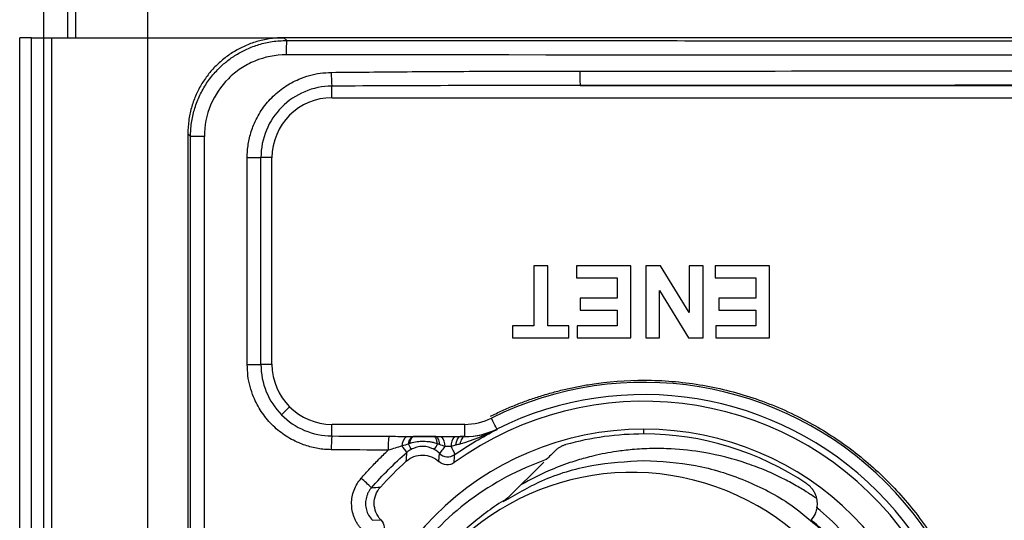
# Model space of a CAD drawing. Header units: millimetres. Extents: x 10 to 272, y 8 to 208.
# Tile 65 of 75: x 159.09 to 169.34, y 96.11 to 101.32. Entities that reach past the tile are written whole.
import ezdxf

# ---------------------------------------------------------------- set-up
doc = ezdxf.new("R2010")
doc.units = ezdxf.units.MM

msp = doc.modelspace()

# ---------------------------------------------------------------- linework, layer by layer
at = {"color": 7, "linetype": 'Continuous', "lineweight": 25}
for p, q in [((159.3448, 101.1319), (159.3448, 101.5069)), ((159.5912, 101.5069), (159.5912, 101.1319)), ((159.6771, 101.5069), (159.6771, 101.1319)), ((160.427, 101.1319), (160.427, 101.5069)), ((159.0948, 89.3069), (159.0948, 101.1319)), ((159.2191, 101.1319), (159.0948, 101.1319)), ((159.2191, 89.3069), (159.2191, 101.1319)), ((159.2191, 101.1319), (159.3412, 101.1319)), ((159.3412, 101.1319), (159.3412, 89.3069)), ((159.3412, 101.1319), (159.4272, 101.1319)), ((159.4272, 101.1319), (159.4272, 89.3069)), ((159.4272, 101.1319), (160.427, 101.1319)), ((160.427, 89.3069), (160.427, 101.1319)), ((160.427, 101.1319), (161.8443, 101.1319)), ((161.8441, 101.1319), (161.8728, 101.1032)), ((161.8443, 101.1319), (161.8441, 101.1319)), ((186.5943, 101.1319), (161.8443, 101.1319)), ((162.3416, 100.5069), (162.3416, 100.6276)), ((164.9256, 100.6344), (170.347, 100.6344)), ((162.3443, 100.5069), (170.3443, 100.5069)), ((160.8724, 100.1039), (160.8443, 100.132)), ((160.8443, 100.132), (160.8443, 100.1319)), ((160.8443, 100.1319), (160.8443, 90.3819)), ((161.0163, 100.1039), (160.8724, 100.1039)), ((160.8724, 90.4098), (160.8724, 100.1039)), ((161.0163, 90.4098), (161.0163, 100.1039)), ((161.462, 97.7292), (161.462, 99.8845)), ((161.462, 99.8845), (161.6048, 99.8845)), ((161.6048, 97.7292), (161.6048, 99.8845)), ((161.7193, 99.8845), (161.6048, 99.8845)), ((161.7193, 97.7319), (161.7193, 99.8819)), ((164.5881, 98.7569), (164.4438, 98.7569)), ((164.4438, 98.7569), (164.4438, 98.1319)), ((164.5881, 98.1319), (164.5881, 98.7569)), ((165.4535, 98.7569), (164.8862, 98.7569)), ((164.8862, 98.7569), (164.8862, 98.6319)), ((165.4535, 98.0069), (165.4535, 98.7569)), ((165.6073, 98.7569), (165.6073, 98.0069)), ((165.7625, 98.7569), (165.6073, 98.7569)), ((166.0592, 98.2716), (165.7625, 98.7569)), ((166.2035, 98.7569), (166.0592, 98.7569)), ((166.0592, 98.7569), (166.0592, 98.2716)), ((166.2035, 98.0069), (166.2035, 98.7569)), ((166.8958, 98.7569), (166.3285, 98.7569)), ((166.3285, 98.7569), (166.3285, 98.6319)), ((166.8958, 98.0069), (166.8958, 98.7569)), ((164.8862, 98.6319), (165.3092, 98.6319)), ((165.3092, 98.6319), (165.3092, 98.4203)), ((166.3285, 98.6319), (166.7515, 98.6319)), ((166.7515, 98.6319), (166.7515, 98.4203)), ((165.7515, 98.0069), (165.7515, 98.4996)), ((165.7515, 98.4996), (166.0528, 98.0069)), ((165.3092, 98.4203), (164.9246, 98.4203)), ((164.9246, 98.4203), (164.9246, 98.2953)), ((166.7515, 98.4203), (166.3669, 98.4203)), ((166.3669, 98.4203), (166.3669, 98.2953)), ((164.9246, 98.2953), (165.3092, 98.2953)), ((165.3092, 98.2953), (165.3092, 98.1319)), ((166.3669, 98.2953), (166.7515, 98.2953)), ((166.7515, 98.2953), (166.7515, 98.1319)), ((164.4438, 98.1319), (164.2227, 98.1319)), ((164.2227, 98.1319), (164.2227, 98.0069)), ((164.8092, 98.1319), (164.5881, 98.1319)), ((164.8092, 98.0069), (164.8092, 98.1319)), ((165.3092, 98.1319), (164.8958, 98.1319)), ((164.8958, 98.1319), (164.8958, 98.0069)), ((166.7515, 98.1319), (166.3381, 98.1319)), ((166.3381, 98.1319), (166.3381, 98.0069)), ((164.2227, 98.0069), (164.8092, 98.0069)), ((164.8958, 98.0069), (165.4535, 98.0069)), ((165.6073, 98.0069), (165.7515, 98.0069)), ((166.0528, 98.0069), (166.2035, 98.0069)), ((166.3381, 98.0069), (166.8958, 98.0069)), ((161.462, 97.7292), (161.6048, 97.7292)), ((161.7193, 97.7292), (161.6048, 97.7292)), ((162.3416, 96.9861), (162.3416, 97.1069)), ((163.7247, 97.1069), (162.3443, 97.1069)), ((163.7253, 96.9793), (163.7253, 97.1069)), ((164.0591, 97.0577), (164.0604, 97.0531)), ((165.5881, 97.0069), (165.5881, 97.0569)), ((163.4232, 96.9793), (163.1914, 96.9793)), ((163.4061, 96.9792), (163.4232, 96.9793)), ((163.7253, 96.9793), (163.677, 96.9793)), ((163.7254, 96.979), (163.7253, 96.9793)), ((163.4562, 96.7188), (163.4619, 96.8053)), ((163.6209, 96.7923), (163.6209, 96.7922)), ((164.5478, 96.714), (164.1746, 96.3408)), ((162.764, 96.108), (162.8512, 96.1138)), ((167.3367, 96.1221), (167.328, 96.1114))]:
    msp.add_line(p, q, dxfattribs=at)
at = {"color": 7, "linetype": 'Continuous', "lineweight": 25, "flags": 128}
for points in [[(161.9023, 97.2899), (161.9017, 97.2893), (161.8864, 97.274), (161.8718, 97.2594), (161.8581, 97.2457), (161.8458, 97.2334), (161.835, 97.2226), (161.8261, 97.2136), (161.8191, 97.2067)], [(164.0591, 97.0577), (164.0576, 97.0607), (164.0537, 97.0686), (164.0475, 97.0811), (164.0392, 97.0978), (164.0291, 97.1181), (164.0176, 97.1411), (164.0052, 97.1661), (164.0023, 97.1719)], [(163.1399, 96.9035), (163.1437, 96.9197), (163.1482, 96.9343), (163.1533, 96.9472), (163.1589, 96.9581), (163.165, 96.9669), (163.1713, 96.9735), (163.1779, 96.9776), (163.1846, 96.9793)], [(163.1536, 96.9088), (163.1569, 96.924), (163.1608, 96.9377), (163.1651, 96.9497), (163.1699, 96.9599), (163.175, 96.968), (163.1803, 96.974), (163.1858, 96.9778), (163.1914, 96.9793)], [(163.4426, 96.9034), (163.4395, 96.9196), (163.4358, 96.9343), (163.4317, 96.9473), (163.4271, 96.9582), (163.4222, 96.967), (163.417, 96.9735), (163.4116, 96.9776), (163.4061, 96.9792)], [(163.4232, 96.9793), (163.4291, 96.9776), (163.4349, 96.9731), (163.4405, 96.9661), (163.4458, 96.9565), (163.4506, 96.9445), (163.4549, 96.9305), (163.4587, 96.9146), (163.4618, 96.8971)], [(163.6319, 96.89), (163.6353, 96.9088), (163.6395, 96.9261), (163.6445, 96.9413), (163.6502, 96.9543), (163.6564, 96.9648), (163.663, 96.9726), (163.6699, 96.9774), (163.677, 96.9793)], [(163.7254, 96.979), (163.7176, 96.9774), (163.71, 96.9732), (163.7026, 96.9666), (163.6956, 96.9576), (163.6891, 96.9464), (163.6833, 96.9332), (163.6781, 96.9182), (163.6738, 96.9016)]]:
    msp.add_lwpolyline(points, dxfattribs=at)
at = {"color": 7, "linetype": 'Continuous', "lineweight": 25}
for centre, radius, start, end in [((162.8987, 100.9891), 1.0322, 173.65395, 181.99253), ((164.149, 100.7686), 1.8129, 179.92917, 184.45841), ((166.2887, 100.7485), 1.3679, 178.49518, 184.78292), ((162.3443, 99.8819), 0.625, 90, 180), ((162.3443, 97.7319), 0.625, 180, 270), ((165.5881, 93.9819), 3.5624, 333.57711, 116.42289), ((165.5881, 93.9819), 3.4349, 333.56848, 116.43152), ((165.5881, 93.9819), 3.3653, 144.11184, 125.88816), ((163.7247, 97.7319), 0.625, 270, 296.42289), ((165.5881, 93.9819), 3.075, 90, 270), ((165.5881, 93.9819), 3.025, 90, 105.59502), ((165.5881, 93.9819), 3.075, 270, 90), ((165.5881, 93.9819), 3.025, 55.91879, 90), ((164.1491, 96.8452), 1.813, 175.54162, 180.07081), ((164.6288, 96.8496), 1.7006, 175.49368, 180.41902), ((163.1996, 96.881), 0.1279, 129.21606, 180.522), ((162.789, 96.7016), 0.4048, 20.92436, 29.9249), ((163.036, 97.1148), 0.4583, 324.06518, 332.51521), ((163.3818, 96.8847), 0.1388, 356.23909, 43.17338), ((163.7212, 96.8852), 0.1396, 137.40464, 183.66958), ((162.5796, 96.434), 0.6641, 35.06513, 42.17352), ((163.5492, 96.8947), 0.125, 225.66725, 304.97415), ((163.5494, 96.8948), 0.125, 225.70164, 304.89094), ((165.5881, 93.9819), 3.6903, 132.03529, 137.96471), ((165.4643, 93.9819), 2.625, 270, 154.81805), ((161.6133, 95.3054), 1.6138, 45.01584, 50.20082)]:
    msp.add_arc(centre, radius, start, end, dxfattribs=at)
for points, knots in [([(161.8441, 101.1319), (161.8212, 101.1314), (161.7756, 101.1305), (161.7078, 101.1232), (161.6412, 101.1118), (161.5761, 101.096), (161.5128, 101.0761), (161.4515, 101.0523), (161.3924, 101.0248), (161.3357, 100.9938), (161.2817, 100.9595), (161.2305, 100.9223), (161.1821, 100.8822), (161.1214, 100.8252), (161.0519, 100.7464), (160.9803, 100.6409), (160.9215, 100.525), (160.878, 100.4001), (160.8497, 100.2681), (160.8461, 100.1776), (160.8443, 100.132)], [0, 0, 0, 0, 0.0437728, 0.0871644, 0.130175, 0.1728045, 0.2150531, 0.2569209, 0.2984079, 0.3395142, 0.3802399, 0.4205851, 0.4605498, 0.5001343, 0.5796419, 0.66067, 0.7432193, 0.8272904, 0.9128838, 1, 1, 1, 1]), ([(160.8724, 100.1039), (160.8728, 100.1273), (160.8738, 100.1742), (160.8815, 100.2443), (160.8938, 100.3139), (160.9112, 100.3827), (160.9335, 100.4504), (160.9606, 100.5165), (160.9926, 100.5808), (161.0291, 100.6428), (161.0702, 100.7022), (161.1157, 100.7586), (161.174, 100.8212), (161.2495, 100.8886), (161.3471, 100.9572), (161.4593, 101.0172), (161.5857, 101.0644), (161.7251, 101.0969), (161.8227, 101.101), (161.8728, 101.1032)], [0, 0, 0, 0, 0.04469007, 0.08953784, 0.13454392, 0.17970887, 0.2250333, 0.27051776, 0.31616282, 0.36196904, 0.40793699, 0.4540672, 0.50036022, 0.57122837, 0.64705836, 0.7278506, 0.81360514, 0.90432177, 1, 1, 1, 1]), ([(161.8728, 101.1032), (162.306, 101.1029), (163.1723, 101.1023), (164.472, 101.1016), (165.7716, 101.101), (167.0713, 101.1004), (168.3709, 101.1), (169.6705, 101.0996), (170.9702, 101.0993), (172.2698, 101.0992), (173.5695, 101.0991), (174.8691, 101.0991), (176.1687, 101.0992), (177.4684, 101.0993), (178.768, 101.0996), (180.0676, 101.1), (181.3673, 101.1004), (182.6669, 101.101), (183.9666, 101.1016), (185.2662, 101.1023), (186.1325, 101.1029), (186.5657, 101.1032)], [0, 0, 0, 0, 0.0526531, 0.105299, 0.1579386, 0.2105727, 0.2632022, 0.3158278, 0.3684506, 0.4210712, 0.4736905, 0.5263095, 0.5789288, 0.6315494, 0.6841722, 0.7367978, 0.7894273, 0.8420614, 0.894701, 0.9473469, 1, 1, 1, 1]), ([(161.8671, 100.9532), (161.7559, 100.9533), (161.6447, 100.9313), (161.4902, 100.8676), (161.4414, 100.8416), (161.3489, 100.7801), (161.3051, 100.7443), (161.1874, 100.6269), (161.1239, 100.5322), (161.0389, 100.3278), (161.0163, 100.2158), (161.0163, 100.1039)], [0, 0, 0, 0, 0.25, 0.25, 0.375, 0.375, 0.5, 0.5, 0.75, 0.75, 1, 1, 1, 1]), ([(161.462, 99.8845), (161.4625, 99.9077), (161.4635, 99.9538), (161.4718, 100.0224), (161.485, 100.0898), (161.5036, 100.1563), (161.5391, 100.2534), (161.6035, 100.3765), (161.7128, 100.5108), (161.8454, 100.6223), (161.981, 100.696), (162.1077, 100.7406), (162.2208, 100.7652), (162.2975, 100.7689), (162.3361, 100.7708)], [0, 0, 0, 0, 0.0503485, 0.1002202, 0.1499181, 0.199748, 0.2500137, 0.3747679, 0.499643, 0.6244025, 0.7492648, 0.833001, 0.9160975, 1, 1, 1, 1]), ([(162.3361, 100.7708), (162.5989, 100.7734), (163.1488, 100.7789), (164.0106, 100.7832), (164.6096, 100.784), (164.9213, 100.7844)], [0, 0, 0, 0, 0.3049523, 0.6382842, 1, 1, 1, 1]), ([(162.3416, 100.6276), (162.245, 100.627), (162.149, 100.6073), (161.9705, 100.5324), (161.8892, 100.4776), (161.7523, 100.3398), (161.6979, 100.2579), (161.624, 100.0785), (161.6048, 99.9814), (161.6048, 99.8845)], [0, 0, 0, 0, 0.25, 0.25, 0.5, 0.5, 0.75, 0.75, 1, 1, 1, 1]), ([(162.3361, 96.8429), (162.313, 96.8437), (162.2669, 96.8453), (162.1984, 96.8543), (162.1311, 96.8684), (162.0649, 96.8879), (161.9682, 96.9247), (161.8461, 96.991), (161.7133, 97.1024), (161.6038, 97.2369), (161.532, 97.3735), (161.4893, 97.5008), (161.4662, 97.614), (161.4634, 97.6906), (161.462, 97.7292)], [0, 0, 0, 0, 0.0503689, 0.1002662, 0.149999, 0.1998773, 0.2502086, 0.3750585, 0.50008, 0.6249029, 0.7499339, 0.8333874, 0.9162695, 1, 1, 1, 1]), ([(161.6048, 97.7292), (161.6048, 97.6326), (161.6238, 97.5361), (161.6972, 97.3572), (161.7511, 97.2755), (161.8191, 97.2067)], [0, 0, 0, 0, 0.5, 0.5, 1, 1, 1, 1]), ([(163.9924, 97.192), (164.0335, 97.2118), (164.1155, 97.2515), (164.241, 97.305), (164.3679, 97.3538), (164.4964, 97.3976), (164.6265, 97.4364), (164.7582, 97.4703), (164.8915, 97.4993), (165.1688, 97.5487), (165.5965, 97.5826), (166.1687, 97.5345), (166.7267, 97.3978), (167.2465, 97.1761), (167.7184, 96.8828), (168.1325, 96.5264), (168.489, 96.1123), (168.7823, 95.6405), (169.004, 95.1206), (169.1407, 94.5627), (169.1888, 93.9903), (169.1512, 93.5173), (169.0793, 93.1518), (169.0061, 92.8896), (168.9143, 92.633), (168.837, 92.4686), (168.7982, 92.3861)], [0, 0, 0, 0, 0.0153282, 0.0305893, 0.0458051, 0.0609978, 0.0761895, 0.0914025, 0.1066588, 0.1219805, 0.1860054, 0.2500602, 0.314085, 0.3781398, 0.4390605, 0.5000108, 0.5609314, 0.6218817, 0.6859065, 0.7499614, 0.8139862, 0.878041, 0.9086028, 0.9389983, 0.9694049, 1, 1, 1, 1]), ([(161.8191, 97.2067), (161.8876, 97.1373), (161.9693, 97.082), (162.1481, 97.0066), (162.2449, 96.9868), (162.3416, 96.9861)], [0, 0, 0, 0, 0.5, 0.5, 1, 1, 1, 1]), ([(163.4426, 96.9034), (163.4234, 96.9117), (163.4106, 96.9143), (163.3856, 96.9199), (163.3739, 96.9218), (163.3396, 96.9264), (163.3178, 96.9277), (163.2739, 96.9281), (163.2519, 96.9272), (163.2063, 96.922), (163.1833, 96.9189), (163.1536, 96.9088)], [0, 0, 0, 0, 0.125, 0.125, 0.25, 0.25, 0.5, 0.5, 0.75, 0.75, 1, 1, 1, 1]), ([(163.1914, 96.9793), (163.226, 96.9791), (163.2626, 96.979), (163.3168, 96.979), (163.3348, 96.979), (163.3706, 96.9791), (163.3885, 96.9791), (163.4061, 96.9792)], [0, 0, 0, 0, 0.5, 0.5, 0.75, 0.75, 1, 1, 1, 1]), ([(163.677, 96.9793), (163.6852, 96.9792), (163.7015, 96.9791), (163.7175, 96.979), (163.7254, 96.979)], [0, 0, 0, 0, 0.5037791, 1, 1, 1, 1]), ([(162.6462, 96.5452), (162.6762, 96.579), (162.7362, 96.6464), (162.8303, 96.7438), (162.8956, 96.806), (162.9282, 96.8372)], [0, 0, 0, 0, 0.333398, 0.6666007, 1, 1, 1, 1]), ([(163.4071, 96.8459), (163.3993, 96.8499), (163.3807, 96.8594), (163.3413, 96.8724), (163.2877, 96.8797), (163.2333, 96.8727), (163.1935, 96.8595), (163.1747, 96.85), (163.1671, 96.8462)], [0, 0, 0, 0, 0.1042661, 0.2505661, 0.4999349, 0.749381, 0.898186, 1, 1, 1, 1]), ([(163.4621, 96.8053), (163.4639, 96.8062), (163.4718, 96.8148), (163.4934, 96.8405), (163.5067, 96.8574), (163.5203, 96.8756)], [0, 0, 0, 0, 0.5, 0.5, 1, 1, 1, 1]), ([(163.5819, 96.8763), (163.5925, 96.8551), (163.6024, 96.8351), (163.6169, 96.804), (163.6214, 96.7933), (163.6209, 96.7923)], [0, 0, 0, 0, 0.5, 0.5, 1, 1, 1, 1]), ([(167.3875, 96.333), (167.3559, 96.3543), (167.2863, 96.4015), (167.1678, 96.4728), (167.0249, 96.5497), (166.8561, 96.6278), (166.5872, 96.7308), (166.2561, 96.8153), (165.92, 96.8525), (165.6699, 96.8569), (165.4797, 96.847), (165.2777, 96.8231), (165.1152, 96.7918), (164.9543, 96.7508), (164.7956, 96.7023), (164.5706, 96.6174), (164.4074, 96.5304), (164.315, 96.4812)], [0, 0, 0, 0, 0.03521903, 0.07782803, 0.1278306, 0.18517874, 0.24974779, 0.39399841, 0.49964265, 0.56184318, 0.62514893, 0.67567869, 0.74982087, 0.77800159, 0.82917002, 0.90329944, 1, 1, 1, 1]), ([(164.7749, 96.8955), (164.7646, 96.8922), (164.744, 96.8857), (164.7152, 96.871), (164.6884, 96.853), (164.6731, 96.8388), (164.6653, 96.8315)], [0, 0, 0, 0, 0.24378221, 0.48760521, 0.73772827, 1, 1, 1, 1]), ([(164.5734, 96.7396), (164.2864, 96.6397), (164.0213, 96.4987), (163.535, 96.1347), (163.3248, 95.9197), (162.9706, 95.4268), (162.8342, 95.159), (162.6916, 94.729), (162.6548, 94.5811), (162.6045, 94.284), (162.5905, 94.1338), (162.5881, 93.9819)], [0, 0, 0, 0, 0.25, 0.25, 0.5, 0.5, 0.75, 0.75, 0.875, 0.875, 1, 1, 1, 1]), ([(163.1171, 96.7228), (163.1635, 96.7646), (163.2251, 96.7878), (163.3496, 96.7864), (163.4108, 96.7617), (163.4562, 96.7188)], [0, 0, 0, 0, 0.5, 0.5, 1, 1, 1, 1]), ([(163.6153, 96.7083), (163.5918, 96.6914), (163.5628, 96.683), (163.5051, 96.6867), (163.4772, 96.6989), (163.4562, 96.7188)], [0, 0, 0, 0, 0.5, 0.5, 1, 1, 1, 1]), ([(164.1261, 96.3024), (164.2573, 96.3795), (164.5449, 96.5488), (165.0443, 96.6991), (165.4068, 96.7209), (165.5881, 96.7319)], [0, 0, 0, 0, 0.2951934, 0.647597, 1, 1, 1, 1]), ([(165.5881, 96.7319), (165.7682, 96.7218), (166.1284, 96.7015), (166.6459, 96.5361), (167.0962, 96.3068), (167.3373, 96.0935), (167.4434, 95.9996)], [0, 0, 0, 0, 0.2641324, 0.5282652, 0.792398, 1, 1, 1, 1]), ([(162.6479, 96.0184), (162.6402, 96.0276), (162.6249, 96.046), (162.6051, 96.0761), (162.5879, 96.1077), (162.5689, 96.1518), (162.5525, 96.2098), (162.5459, 96.2814), (162.552, 96.3533), (162.5714, 96.4227), (162.6018, 96.4885), (162.6314, 96.5263), (162.6462, 96.5452)], [0, 0, 0, 0, 0.0627386, 0.125081, 0.1875378, 0.2506169, 0.3755382, 0.5002112, 0.6244217, 0.7497176, 0.874856, 1, 1, 1, 1]), ([(162.7541, 96.4468), (162.7472, 96.4383), (162.7336, 96.4215), (162.7177, 96.3932), (162.7054, 96.3638), (162.6973, 96.3339), (162.693, 96.3044), (162.6919, 96.2657), (162.6993, 96.2162), (162.7223, 96.1576), (162.7499, 96.1247), (162.764, 96.108)], [0, 0, 0, 0, 0.0876116, 0.1747806, 0.2605149, 0.3438785, 0.4240424, 0.5003193, 0.6556551, 0.82455, 1, 1, 1, 1]), ([(162.8512, 96.1138), (162.8083, 96.1591), (162.7836, 96.2203), (162.7821, 96.3447), (162.8053, 96.4065), (162.8471, 96.4529)], [0, 0, 0, 0, 0.5, 0.5, 1, 1, 1, 1]), ([(167.3894, 96.2374), (167.3909, 96.2482), (167.3938, 96.2693), (167.393, 96.302), (167.388, 96.3345), (167.378, 96.3681), (167.3626, 96.4022), (167.3406, 96.4349), (167.3143, 96.4641), (167.2935, 96.4796), (167.2832, 96.4873)], [0, 0, 0, 0, 0.1323585, 0.2585403, 0.3801674, 0.4990543, 0.6329574, 0.7612907, 0.8819649, 1, 1, 1, 1]), ([(164.1746, 96.3408), (164.0465, 96.264), (163.9254, 96.1772), (163.7013, 95.9879), (163.599, 95.8865), (163.3125, 95.5535), (163.1529, 95.2943), (163.0399, 95.0159)], [0, 0, 0, 0, 0.25, 0.25, 0.5, 0.5, 1, 1, 1, 1]), ([(167.3897, 96.245), (167.3869, 96.2287), (167.379, 96.1833), (167.3532, 96.1459), (167.3367, 96.1221)], [0, 0, 0, 0, 0.3613032, 1, 1, 1, 1]), ([(168.2111, 95.1276), (168.1213, 95.3436), (168.0072, 95.5446), (167.8006, 95.8241), (167.7253, 95.9139), (167.5647, 96.0832), (167.4795, 96.1629), (167.3894, 96.2374)], [0, 0, 0, 0, 0.5, 0.5, 0.75, 0.75, 1, 1, 1, 1]), ([(162.8512, 96.1138), (162.8711, 96.0927), (162.8831, 96.0651), (162.887, 96.0074), (162.8786, 95.9781), (162.8616, 95.9546)], [0, 0, 0, 0, 0.5, 0.5, 1, 1, 1, 1]), ([(168.1003, 95.1004), (168.0118, 95.2992), (167.8995, 95.4871), (167.6388, 95.8265), (167.493, 95.9766), (167.328, 96.1114)], [0, 0, 0, 0, 0.5, 0.5, 1, 1, 1, 1])]:
    msp.add_open_spline(points, degree=3, knots=knots, dxfattribs=at)
for points in [[(186.5714, 100.9532), (178.3406, 100.9477), (170.0979, 100.9477), (161.8671, 100.9532)], [(164.9213, 100.7844), (166.7296, 100.785), (168.5382, 100.7857), (170.3471, 100.7863)], [(164.9256, 100.6344), (164.0641, 100.6342), (163.2028, 100.6325), (162.3416, 100.6276)], [(170.3489, 100.6364), (168.5409, 100.636), (166.733, 100.6353), (164.9256, 100.6344)], [(163.6209, 96.7923), (163.7607, 96.89), (163.9077, 96.9772), (164.0604, 97.0531)], [(164.0604, 97.0531), (163.9337, 96.991), (163.803, 96.9371), (163.6738, 96.9016)], [(163.7253, 96.9793), (163.8396, 96.9793), (163.9568, 97.0068), (164.0591, 97.0577)], [(163.7254, 96.979), (163.8489, 96.9778), (163.9604, 97.0051), (164.0604, 97.0531)], [(162.3416, 96.9861), (162.5389, 96.985), (162.7361, 96.984), (162.9334, 96.9832)], [(162.9334, 96.9832), (162.9972, 96.983), (163.059, 96.9814), (163.1188, 96.9802)], [(163.1399, 96.9035), (163.114, 96.8955), (163.0918, 96.8873), (163.0717, 96.8799)], [(163.1188, 96.9802), (163.1408, 96.9797), (163.1626, 96.9794), (163.1846, 96.9793)], [(163.1536, 96.9088), (163.1495, 96.9074), (163.1451, 96.9058), (163.1399, 96.9035)], [(163.1846, 96.9793), (163.1868, 96.9793), (163.1891, 96.9793), (163.1914, 96.9793)], [(163.4232, 96.9793), (163.4432, 96.9793), (163.463, 96.9795), (163.4831, 96.9797)], [(163.4618, 96.8971), (163.4556, 96.8992), (163.4492, 96.9013), (163.4426, 96.9034)], [(163.4831, 96.9797), (163.527, 96.9802), (163.5747, 96.9802), (163.6185, 96.9797)], [(163.6185, 96.9797), (163.6382, 96.9795), (163.6577, 96.9793), (163.677, 96.9793)], [(163.6738, 96.9016), (163.6599, 96.8978), (163.6459, 96.8939), (163.6319, 96.89)], [(162.9282, 96.8372), (162.7308, 96.8391), (162.5335, 96.841), (162.3361, 96.8429)], [(162.7541, 96.4468), (162.8683, 96.5781), (162.9918, 96.7014), (163.1231, 96.8155)], [(163.0717, 96.8799), (163.0247, 96.8661), (162.9771, 96.8527), (162.9282, 96.8372)], [(163.1171, 96.7228), (163.119, 96.7539), (163.121, 96.7848), (163.1231, 96.8155)], [(163.1671, 96.8462), (163.1509, 96.8373), (163.1361, 96.8268), (163.1231, 96.8155)], [(163.4619, 96.8053), (163.4463, 96.8205), (163.4279, 96.8345), (163.4071, 96.8459)], [(163.5203, 96.8756), (163.5027, 96.8824), (163.4835, 96.8898), (163.4618, 96.8971)], [(163.4621, 96.8053), (163.462, 96.8053), (163.4619, 96.8053), (163.4619, 96.8053)], [(163.5819, 96.8763), (163.562, 96.8768), (163.5404, 96.8766), (163.5203, 96.8756)], [(163.6319, 96.89), (163.6153, 96.8854), (163.5986, 96.8808), (163.5819, 96.8763)], [(164.6653, 96.8315), (164.6349, 96.8011), (164.6042, 96.7704), (164.5734, 96.7396)], [(163.6153, 96.7083), (163.6168, 96.7362), (163.6187, 96.7642), (163.6209, 96.7922)], [(162.7541, 96.4468), (162.7849, 96.4489), (162.816, 96.451), (162.8471, 96.4529)]]:
    msp.add_open_spline(points, degree=3, dxfattribs=at)

doc.saveas('drawing.dxf')
